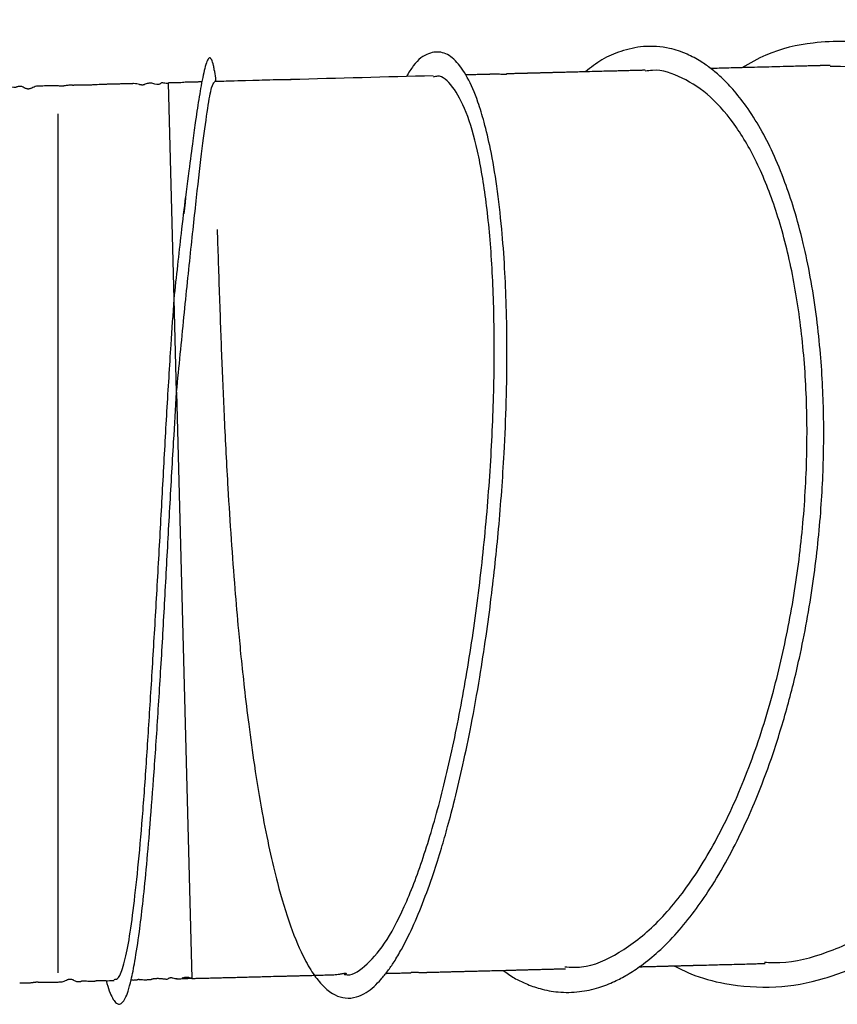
# Model space of a CAD drawing. Header units: inches. Extents: x 0.3 to 33.8, y 0.2 to 21.7.
# Tile 26 of 209: x 11.699 to 12.251, y 4.872 to 5.537. Entities that reach past the tile are written whole.
import ezdxf

# ---------------------------------------------------------------- set-up
doc = ezdxf.new("R2010")
doc.units = ezdxf.units.IN
doc.header["$MEASUREMENT"] = 0
doc.layers.add('BORDERS', color=7, linetype='Continuous')
doc.styles.add('SLDTEXTSTYLE0', font='TXT', dxfattribs={"width": 0.75})
doc.dimstyles.new('SLDDIMSTYLE1', dxfattribs={"dimtxt": 0.137795, "dimasz": 0.14, "dimexe": 0, "dimexo": 0.0625, "dimgap": 0.034449, "dimtad": 1, "dimdec": 3, "dimlfac": 5, "dimrnd": 1e-09, "dimzin": 4, "dimdsep": 46, "dimtxsty": 'SLDTEXTSTYLE0', "dimblk1": 'CLOSED', "dimblk2": 'CLOSED', "dimsah": 1, "dimcen": 0.09, "dimadec": 0, "dimazin": 1, "dimtfac": 1, "dimtdec": 3, "dimtofl": 0, "dimtmove": 0, "dimatfit": 3, "dimldrblk": 'CLOSED', "dimfxl": 0, "dimfrac": 2, "dimtolj": 1, "dimtzin": 12, "dimarcsym": 0})

# ---------------------------------------------------------------- blocks, each defined once
blk = doc.blocks.new('_Closed')
at = {"color": 0, "linetype": 'ByBlock', "lineweight": -2}
for p, q in [((-1, 0.166667), (0, 0)), ((-1, 0.166667), (-1, -0.166667)), ((0, 0), (-1, -0.166667)), ((0, 0), (-1, 0))]:
    blk.add_line(p, q, dxfattribs=at)
blk = doc.blocks.new('_D_10')
at = {"layer": 'BORDERS'}
for p, q in [((12.44166, 7.47626), (12.39967, 7.47626)), ((12.39967, 7.47626), (12.39967, 7.25751)), ((12.7471, 7.47626), (12.78909, 7.47626)), ((12.78909, 7.47626), (12.78909, 7.25751)), ((12.39967, 7.25751), (12.44166, 7.25751)), ((12.78909, 7.25751), (12.7471, 7.25751)), ((11.52459, 6.23065), (11.52459, 7.09071)), ((13.76263, 5.28243), (13.76263, 7.09071)), ((11.52459, 7.05134), (13.76263, 7.05134))]:
    blk.add_line(p, q, dxfattribs=at)
at = {"layer": 'BORDERS', "xscale": 0.14, "yscale": 0.14, "rotation": 180.0000000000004}
blk.add_blockref('_Closed', (11.52459, 7.05134, 0.53271), dxfattribs=at)
at = {"layer": 'BORDERS', "xscale": 0.14, "yscale": 0.14}
blk.add_blockref('_Closed', (13.76263, 7.05134, 0.53271), dxfattribs=at)
at = {"layer": 'BORDERS', "char_height": 0.137795, "attachment_point": 1, "style": 'SLDTEXTSTYLE0'}
for s, insert in [('284', (12.44166, 7.43514)), ('11.190', (12.31439, 7.22897))]:
    blk.add_mtext(s, dxfattribs=dict(at, insert=insert))

msp = doc.modelspace()

# ---------------------------------------------------------------- linework, layer by layer
at = {"color": 7, "linetype": 'Continuous', "lineweight": 25}
for p, q in [((11.80325, 5.34804), (11.79943, 5.49418)), ((11.72459, 5.47329), (11.72459, 4.89329)), ((11.80489, 5.28544), (11.80325, 5.34804)), ((11.80489, 5.28544), (11.81526, 4.88953))]:
    msp.add_line(p, q, dxfattribs=at)
at = {"color": 7, "linetype": 'Continuous', "lineweight": 25, "flags": 128}
msp.add_lwpolyline([(11.8821, 5.49639), (11.88208, 5.49641), (11.88229, 5.49639), (11.8822, 5.49636), (11.8819, 5.49632), (11.88167, 5.4963), (11.88154, 5.4963), (11.88139, 5.49629), (11.88123, 5.49629), (11.88105, 5.49629), (11.88086, 5.49628), (11.88066, 5.49628), (11.88021, 5.49628), (11.87971, 5.49629), (11.87788, 5.49629), (11.87583, 5.49625), (11.87445, 5.49621), (11.87375, 5.49619), (11.87304, 5.49617), (11.87233, 5.49615), (11.87017, 5.4961), (11.86777, 5.49604), (11.86684, 5.49601), (11.86608, 5.49599), (11.86278, 5.49591), (11.86072, 5.49585), (11.85628, 5.49574), (11.85146, 5.49561), (11.84622, 5.49548), (11.84376, 5.49541), (11.84266, 5.49538), (11.84163, 5.49536), (11.84115, 5.49534), (11.84055, 5.49533), (11.83832, 5.49525), (11.83674, 5.49519), (11.83585, 5.49516), (11.8349, 5.49514), (11.83388, 5.49512), (11.83281, 5.49511), (11.8305, 5.49507), (11.8305, 5.49507)], dxfattribs=at)
at = {"color": 7, "linetype": 'Continuous', "lineweight": 25}
msp.add_arc((14.84132, -102.65245), 108.18927, 91.516434, 91.5673462, dxfattribs=at)
for points, knots in [([(12.02526, 4.89497), (12.0278, 4.89318), (12.03284, 4.88961), (12.04124, 4.88561), (12.05112, 4.88207), (12.06325, 4.87987), (12.07654, 4.88007), (12.0893, 4.88282), (12.10006, 4.88699), (12.10966, 4.89204), (12.11953, 4.89854), (12.13081, 4.90778), (12.14279, 4.91994), (12.1544, 4.93419), (12.16585, 4.95067), (12.17674, 4.96902), (12.18716, 4.98955), (12.19712, 5.01215), (12.20731, 5.03917), (12.21718, 5.07092), (12.22698, 5.11029), (12.23506, 5.15483), (12.24034, 5.20295), (12.2424, 5.24848), (12.24169, 5.2852), (12.2396, 5.3149), (12.23695, 5.33888), (12.23316, 5.3629), (12.22814, 5.38675), (12.22237, 5.40807), (12.21549, 5.42851), (12.208, 5.44662), (12.19922, 5.46379), (12.19017, 5.4781), (12.18118, 5.48949), (12.17321, 5.49769), (12.16598, 5.50385), (12.15834, 5.50918), (12.14901, 5.51415), (12.13612, 5.51839), (12.12107, 5.51947), (12.10569, 5.5161), (12.09251, 5.51067), (12.08472, 5.50451), (12.08108, 5.50163)], [0, 0, 0, 0, 0.014707, 0.029285, 0.047165, 0.069414, 0.095329, 0.118578, 0.137652, 0.153007, 0.170342, 0.191352, 0.215257, 0.238039, 0.259127, 0.284624, 0.30725, 0.329565, 0.356673, 0.387888, 0.418435, 0.461538, 0.501498, 0.538692, 0.57559, 0.595434, 0.617191, 0.64086, 0.663551, 0.688393, 0.70864, 0.73341, 0.755915, 0.779998, 0.800984, 0.818627, 0.832924, 0.847486, 0.86642, 0.889728, 0.923935, 0.953472, 0.978229, 1, 1, 1, 1]), ([(12.14083, 4.898), (12.14458, 4.89613), (12.15573, 4.89057), (12.17865, 4.88465), (12.20897, 4.88236), (12.24196, 4.88823), (12.27285, 4.90084), (12.29843, 4.9173), (12.31986, 4.93548), (12.33838, 4.95469), (12.35691, 4.97818), (12.37385, 5.00449), (12.38785, 5.03102), (12.39909, 5.05641), (12.40875, 5.08238), (12.41744, 5.11108), (12.42607, 5.14821), (12.4326, 5.19326), (12.43445, 5.23887), (12.4326, 5.27813), (12.42871, 5.31048), (12.42283, 5.34031), (12.41556, 5.36679), (12.40689, 5.39135), (12.39702, 5.41361), (12.38542, 5.43482), (12.37308, 5.45329), (12.36032, 5.4689), (12.34875, 5.48068), (12.33832, 5.48975), (12.32772, 5.49769), (12.3154, 5.5054), (12.29893, 5.51343), (12.27902, 5.51971), (12.25672, 5.52265), (12.23135, 5.5213), (12.20769, 5.51623), (12.19214, 5.50743), (12.18677, 5.50439)], [0, 0, 0, 0, 0.01512, 0.045092, 0.08858, 0.130086, 0.16932, 0.207084, 0.231967, 0.258941, 0.288561, 0.319365, 0.346493, 0.369576, 0.39246, 0.418029, 0.445736, 0.48809, 0.531081, 0.559625, 0.587969, 0.615481, 0.640441, 0.663155, 0.689048, 0.711675, 0.7367, 0.759392, 0.778253, 0.793287, 0.808175, 0.826121, 0.847125, 0.877727, 0.907334, 0.935827, 0.977829, 1, 1, 1, 1]), ([(11.83155, 5.49509), (11.83146, 5.49581), (11.8311, 5.4989), (11.83044, 5.50272), (11.82958, 5.50691), (11.82882, 5.50932), (11.82812, 5.5105), (11.82769, 5.51093), (11.82691, 5.51118), (11.82572, 5.50979), (11.82427, 5.50552), (11.82286, 5.4996), (11.82153, 5.49283), (11.82022, 5.48524), (11.81896, 5.47722), (11.81753, 5.46756), (11.81565, 5.45392), (11.81301, 5.43361), (11.81086, 5.41567), (11.80967, 5.40572)], [0, 0, 0, 0, 0.012115, 0.051758, 0.079122, 0.136304, 0.158884, 0.178252, 0.205872, 0.281512, 0.358524, 0.435159, 0.508708, 0.572897, 0.627722, 0.682167, 0.76235, 0.868302, 1, 1, 1, 1]), ([(11.83227, 5.39508), (11.83249, 5.38854), (11.83292, 5.3757), (11.83368, 5.35279), (11.83446, 5.33032), (11.83551, 5.30255), (11.83704, 5.26646), (11.83919, 5.2249), (11.84164, 5.18629), (11.84403, 5.15412), (11.84631, 5.12768), (11.84846, 5.1055), (11.85073, 5.08424), (11.85368, 5.05962), (11.85763, 5.03099), (11.86234, 5.00244), (11.86757, 4.97616), (11.87382, 4.94984), (11.88162, 4.92417), (11.89015, 4.90409), (11.89788, 4.89123), (11.90473, 4.88312), (11.91167, 4.87804), (11.91895, 4.87581), (11.92597, 4.87647), (11.93249, 4.87949), (11.93807, 4.88374), (11.94295, 4.8887), (11.94746, 4.8943), (11.95205, 4.90099), (11.9573, 4.90982), (11.96375, 4.92254), (11.97098, 4.93949), (11.97782, 4.95839), (11.98344, 4.97609), (11.98828, 4.99294), (11.99315, 5.01153), (11.99848, 5.03422), (12.00418, 5.06165), (12.00941, 5.09078), (12.0139, 5.11982), (12.01836, 5.15316), (12.02281, 5.19464), (12.02605, 5.23916), (12.02771, 5.27941), (12.02816, 5.31268), (12.02772, 5.34268), (12.02654, 5.3701), (12.0245, 5.39749), (12.02136, 5.42466), (12.01729, 5.44853), (12.01292, 5.46713), (12.00773, 5.48402), (12.0013, 5.49887), (11.99326, 5.51006), (11.98449, 5.51568), (11.97482, 5.51463), (11.96655, 5.50919), (11.96167, 5.50099), (11.96016, 5.49846)], [0, 0, 0, 0, 0.016531, 0.032448, 0.047125, 0.059901, 0.083981, 0.11018, 0.129228, 0.147636, 0.163261, 0.173393, 0.185316, 0.199978, 0.217035, 0.23815, 0.256219, 0.273655, 0.300555, 0.326862, 0.343801, 0.360154, 0.377642, 0.3934, 0.410359, 0.424915, 0.436812, 0.44737, 0.457282, 0.466572, 0.477649, 0.492138, 0.510031, 0.527339, 0.540569, 0.551099, 0.56374, 0.578901, 0.59547, 0.614743, 0.630501, 0.645276, 0.670793, 0.699007, 0.718776, 0.738706, 0.756886, 0.773222, 0.791015, 0.812359, 0.833204, 0.850495, 0.865383, 0.888556, 0.912056, 0.935712, 0.960504, 0.987813, 1, 1, 1, 1]), ([(12.24637, 5.50595), (12.24637, 5.50595), (12.24638, 5.50595), (12.24612, 5.50594), (12.24569, 5.50593), (12.24514, 5.50592), (12.24414, 5.5059), (12.24266, 5.50586), (12.24125, 5.50582), (12.24031, 5.50579), (12.23982, 5.50578), (12.2392, 5.50576), (12.23926, 5.50577), (12.23842, 5.50575), (12.2366, 5.5057), (12.23426, 5.50563), (12.23358, 5.50562), (12.23145, 5.50557), (12.22894, 5.50549), (12.22593, 5.50543), (12.22023, 5.50526), (12.21294, 5.50509), (12.20503, 5.50487), (12.19721, 5.50466), (12.18767, 5.50441), (12.181, 5.50424), (12.17254, 5.50402), (12.16869, 5.50393), (12.16642, 5.50386), (12.16573, 5.50385)], [0, 0, 0, 0, 0.0125393, 0.0223754, 0.0303885, 0.0373835, 0.043925, 0.0620314, 0.0782069, 0.0838397, 0.0888882, 0.0939507, 0.1126721, 0.1246733, 0.1522302, 0.17143, 0.199346, 0.2175605, 0.238999, 0.2752947, 0.3348974, 0.4468682, 0.5358044, 0.6253677, 0.7123632, 0.8642925, 0.9242595, 0.9769337, 1, 1, 1, 1]), ([(12.20204, 4.90045), (12.20544, 4.90028), (12.21955, 4.8996), (12.24455, 4.90644), (12.27607, 4.92085), (12.30611, 4.94319), (12.33392, 4.97208), (12.3588, 5.00704), (12.38015, 5.04705), (12.3974, 5.09113), (12.41016, 5.13809), (12.41805, 5.18674), (12.42094, 5.23581), (12.41869, 5.28401), (12.41143, 5.33011), (12.3993, 5.37289), (12.38268, 5.41128), (12.36198, 5.4442), (12.33682, 5.47206), (12.30737, 5.4927), (12.27641, 5.50493), (12.25564, 5.50511), (12.24633, 5.50519)], [0, 0, 0, 0, 0.016281, 0.067515, 0.118776, 0.170066, 0.221382, 0.272724, 0.324089, 0.375472, 0.426869, 0.478274, 0.529682, 0.581087, 0.632482, 0.683863, 0.735224, 0.786563, 0.837876, 0.895553, 0.953196, 1, 1, 1, 1]), ([(11.91823, 4.89229), (11.91834, 4.89225), (11.92274, 4.89074), (11.9319, 4.89696), (11.94538, 4.91154), (11.95876, 4.93667), (11.97159, 4.96996), (11.98355, 5.01076), (11.99426, 5.05761), (12.00343, 5.10899), (12.01076, 5.16322), (12.01603, 5.21851), (12.01906, 5.27304), (12.01978, 5.32503), (12.01818, 5.37276), (12.01434, 5.41468), (12.00842, 5.44935), (12.0007, 5.47588), (11.99146, 5.49244), (11.98377, 5.49975), (11.97919, 5.49827), (11.97823, 5.49796)], [0, 0, 0, 0, 0.001558, 0.059274, 0.117024, 0.17481, 0.232629, 0.290481, 0.348358, 0.406257, 0.464169, 0.522087, 0.580002, 0.637904, 0.695788, 0.753645, 0.811473, 0.869266, 0.927025, 0.984748, 1, 1, 1, 1]), ([(12.12144, 5.50269), (12.12131, 5.50268), (12.12107, 5.50268), (12.1204, 5.50265), (12.1196, 5.50263), (12.11763, 5.50257), (12.11415, 5.50251), (12.11073, 5.50239), (12.10807, 5.50234), (12.10656, 5.5023), (12.10593, 5.50228), (12.10521, 5.50226), (12.10384, 5.50222), (12.10269, 5.50219), (12.10165, 5.50215), (12.10111, 5.50214), (12.1006, 5.50212), (12.09992, 5.50211), (12.09911, 5.50209), (12.09786, 5.50207), (12.09703, 5.50204), (12.0938, 5.50196), (12.08985, 5.50185), (12.08439, 5.50172), (12.07904, 5.50158), (12.07329, 5.50142), (12.06883, 5.5013), (12.06538, 5.50121), (12.06373, 5.50118), (12.06282, 5.50115), (12.06224, 5.50113), (12.06181, 5.50112), (12.06158, 5.50111), (12.06111, 5.5011), (12.06056, 5.50109), (12.05958, 5.50106), (12.05833, 5.50102), (12.05697, 5.50098), (12.05575, 5.50095), (12.05503, 5.50093), (12.0545, 5.50091), (12.05402, 5.5009), (12.05288, 5.50088), (12.05144, 5.50085), (12.05075, 5.50083), (12.04996, 5.5008), (12.04942, 5.50077), (12.0487, 5.50075), (12.04834, 5.50073), (12.04794, 5.50073), (12.04732, 5.50071), (12.04648, 5.5007), (12.04495, 5.50068), (12.04397, 5.50065), (12.04261, 5.50061), (12.04202, 5.5006), (12.04145, 5.50058), (12.04072, 5.50057), (12.03996, 5.50055), (12.03891, 5.50052), (12.03924, 5.50053), (12.03902, 5.50051), (12.03872, 5.50049), (12.03853, 5.50049), (12.03837, 5.50048), (12.0382, 5.50048), (12.03792, 5.50047), (12.03753, 5.50047), (12.03701, 5.50046), (12.03546, 5.50044), (12.03398, 5.5004), (12.03209, 5.50033), (12.03094, 5.50027), (12.03011, 5.50024), (12.02967, 5.50022), (12.02937, 5.50021), (12.02909, 5.50021), (12.02877, 5.5002), (12.02849, 5.5002), (12.02816, 5.50021), (12.02768, 5.50026), (12.02782, 5.50021), (12.0277, 5.49998), (12.0274, 5.49989), (12.02694, 5.49984), (12.02667, 5.49982), (12.02645, 5.49981), (12.02621, 5.49981), (12.02596, 5.49981), (12.02569, 5.49981), (12.02522, 5.49983), (12.02456, 5.49985), (12.02352, 5.49991), (12.02214, 5.49997), (12.02057, 5.5), (12.01915, 5.49999), (12.01839, 5.49998), (12.01785, 5.49997), (12.01756, 5.49996), (12.01736, 5.49996), (12.01722, 5.49995), (12.0171, 5.49995), (12.01685, 5.49994), (12.01669, 5.49993), (12.01615, 5.49992), (12.01538, 5.49989), (12.01395, 5.49986), (12.01227, 5.49982), (12.01037, 5.49977), (12.0081, 5.49971), (12.00521, 5.49964), (12.00274, 5.49956), (12.00081, 5.49949), (12.0002, 5.49948), (12.00006, 5.49947)], [0, 0, 0, 0, 0.009486, 0.016966, 0.023176, 0.028708, 0.054536, 0.07978, 0.097076, 0.101929, 0.104651, 0.109555, 0.114732, 0.127101, 0.130306, 0.133241, 0.136072, 0.138964, 0.145436, 0.153369, 0.173832, 0.185391, 0.218485, 0.242232, 0.287871, 0.31525, 0.348776, 0.368814, 0.380194, 0.387243, 0.392352, 0.393693, 0.394914, 0.396151, 0.401911, 0.406558, 0.414823, 0.425681, 0.430659, 0.435397, 0.437728, 0.440008, 0.44473, 0.468747, 0.485396, 0.496403, 0.50751, 0.509756, 0.51186, 0.514018, 0.516409, 0.522334, 0.530192, 0.550576, 0.554354, 0.557494, 0.560494, 0.563818, 0.571697, 0.579424, 0.597778, 0.604542, 0.606971, 0.608027, 0.609032, 0.610039, 0.611103, 0.613586, 0.616771, 0.620811, 0.646167, 0.658232, 0.666904, 0.670132, 0.672843, 0.674115, 0.675398, 0.678198, 0.681606, 0.685835, 0.697088, 0.770647, 0.790174, 0.802814, 0.806818, 0.808366, 0.809717, 0.811001, 0.812367, 0.813942, 0.815808, 0.82204, 0.830756, 0.847887, 0.872443, 0.882308, 0.889292, 0.891775, 0.893679, 0.894469, 0.895196, 0.895908, 0.896655, 0.900521, 0.904858, 0.909749, 0.915528, 0.930171, 0.938734, 0.947778, 0.968148, 0.989631, 0.997574, 1, 1, 1, 1]), ([(12.06712, 4.8973), (12.07088, 4.89709), (12.08308, 4.89643), (12.104, 4.90591), (12.12895, 4.92505), (12.15258, 4.95378), (12.17417, 4.99041), (12.19304, 5.03397), (12.20805, 5.08112), (12.21917, 5.12981), (12.2266, 5.17836), (12.23058, 5.22746), (12.23104, 5.27583), (12.22793, 5.32221), (12.22141, 5.36541), (12.21159, 5.40427), (12.19882, 5.43785), (12.18341, 5.46515), (12.16586, 5.48577), (12.14661, 5.49825), (12.13156, 5.5036), (12.12306, 5.50224), (12.12147, 5.50199)], [0, 0, 0, 0, 0.025681, 0.083313, 0.140981, 0.198682, 0.256417, 0.314182, 0.371972, 0.42337, 0.474778, 0.526189, 0.577596, 0.628995, 0.680379, 0.731745, 0.783087, 0.834405, 0.885695, 0.936957, 0.988192, 1, 1, 1, 1]), ([(11.71091, 5.49194), (11.71042, 5.49187), (11.70955, 5.49175), (11.70809, 5.49108), (11.7069, 5.49051), (11.70593, 5.49019), (11.70544, 5.49008), (11.70515, 5.49003), (11.70491, 5.49001), (11.70474, 5.49), (11.70458, 5.49), (11.70434, 5.49001), (11.70407, 5.49004), (11.70337, 5.49017), (11.70267, 5.4905), (11.70163, 5.49108), (11.70103, 5.49151), (11.70005, 5.49164), (11.69952, 5.49164), (11.699, 5.49163), (11.69888, 5.49162), (11.6988, 5.49162), (11.69874, 5.49162), (11.6987, 5.49162), (11.69865, 5.49162), (11.69861, 5.49161), (11.69857, 5.49161), (11.69851, 5.49161), (11.69839, 5.49161), (11.69826, 5.49161), (11.69803, 5.4916), (11.69762, 5.49159), (11.69728, 5.49152), (11.6969, 5.49136), (11.69651, 5.4912), (11.696, 5.49112), (11.69586, 5.49111), (11.69577, 5.4911), (11.69568, 5.49109), (11.69561, 5.49109), (11.69554, 5.49109), (11.69545, 5.49109), (11.69529, 5.49109), (11.69511, 5.4911), (11.69374, 5.49121), (11.69294, 5.49141), (11.69188, 5.49145), (11.6907, 5.49141), (11.69032, 5.49139), (11.69011, 5.49139), (11.68993, 5.49138), (11.68981, 5.49138), (11.68969, 5.49138), (11.68953, 5.49137), (11.68934, 5.49137), (11.68903, 5.49136), (11.68869, 5.49136), (11.68816, 5.49134), (11.68768, 5.49129), (11.68742, 5.49118), (11.68689, 5.49106), (11.68652, 5.491), (11.68615, 5.49096), (11.68591, 5.49095), (11.68571, 5.49094), (11.68556, 5.49094), (11.68541, 5.49093), (11.6852, 5.49093), (11.68484, 5.49093), (11.68439, 5.49094), (11.68262, 5.49101), (11.6809, 5.4911), (11.67876, 5.49109), (11.67691, 5.49105), (11.67575, 5.49102), (11.67517, 5.491), (11.67489, 5.49099)], [0, 0, 0, 0, 0.09622, 0.167451, 0.213512, 0.227233, 0.231882, 0.235209, 0.236487, 0.23762, 0.238737, 0.239976, 0.243175, 0.247659, 0.273427, 0.316332, 0.403916, 0.449796, 0.474654, 0.477764, 0.478892, 0.479766, 0.480125, 0.480444, 0.480741, 0.481035, 0.481347, 0.481693, 0.482532, 0.484965, 0.48853, 0.499201, 0.53494, 0.576976, 0.600433, 0.603451, 0.604582, 0.605498, 0.606257, 0.606608, 0.60696, 0.607717, 0.608626, 0.611074, 0.614475, 0.674452, 0.728846, 0.737796, 0.740876, 0.743166, 0.744086, 0.744915, 0.745717, 0.74656, 0.748568, 0.751224, 0.758818, 0.769624, 0.800885, 0.838521, 0.851512, 0.860285, 0.863305, 0.865647, 0.866674, 0.867678, 0.868717, 0.869841, 0.872471, 0.877607, 0.884254, 0.939824, 0.974195, 0.988035, 0.994065, 1, 1, 1, 1]), ([(11.79943, 5.49364), (11.79912, 5.49366), (11.79841, 5.49372), (11.79726, 5.49388), (11.79605, 5.49409), (11.79501, 5.4942), (11.79447, 5.49398), (11.79394, 5.49354), (11.7932, 5.49322), (11.79277, 5.49314), (11.79263, 5.49312), (11.79251, 5.49311), (11.79242, 5.49311), (11.79233, 5.4931), (11.79224, 5.4931), (11.79214, 5.4931), (11.79201, 5.4931), (11.79175, 5.49312), (11.79041, 5.49329), (11.78961, 5.49364), (11.78762, 5.49397), (11.78594, 5.49394), (11.78421, 5.49349), (11.7836, 5.49307), (11.78261, 5.49279), (11.7823, 5.49273), (11.78204, 5.4927), (11.7819, 5.49269), (11.7818, 5.49269), (11.78171, 5.49269), (11.78157, 5.49269), (11.7814, 5.49269), (11.7812, 5.49271), (11.78081, 5.49276), (11.78031, 5.49286), (11.77913, 5.49318), (11.77826, 5.49354), (11.77694, 5.49364), (11.77509, 5.49362), (11.77435, 5.4936), (11.77354, 5.49358), (11.77232, 5.49355), (11.77067, 5.4935), (11.76863, 5.49345), (11.76675, 5.49339), (11.76511, 5.49334), (11.76312, 5.49329), (11.76095, 5.49324), (11.75895, 5.4932), (11.75761, 5.49316), (11.75679, 5.49314), (11.75512, 5.49309), (11.75389, 5.49304), (11.75114, 5.49291), (11.74864, 5.49279), (11.74689, 5.49268), (11.74587, 5.49263), (11.74526, 5.49261), (11.7448, 5.4926), (11.74434, 5.49259), (11.74345, 5.4926), (11.74197, 5.49267), (11.74039, 5.49272), (11.73931, 5.49268), (11.73827, 5.49259), (11.73737, 5.49254), (11.737, 5.49253), (11.7367, 5.49251), (11.73648, 5.49251), (11.73626, 5.4925), (11.73594, 5.4925), (11.73541, 5.49249), (11.73478, 5.49249), (11.73263, 5.49251), (11.73101, 5.49249), (11.7299, 5.4923), (11.72922, 5.49214), (11.72867, 5.49206), (11.72832, 5.49203), (11.72802, 5.492), (11.72779, 5.49199), (11.72755, 5.49198), (11.72731, 5.49198), (11.72707, 5.49198), (11.72671, 5.49198), (11.72597, 5.49201), (11.725, 5.49207), (11.72385, 5.49216), (11.72255, 5.49222), (11.72017, 5.49218), (11.71775, 5.49212), (11.71565, 5.49206), (11.71328, 5.492), (11.71173, 5.49196), (11.71091, 5.49194)], [0, 0, 0, 0, 0.007744, 0.018251, 0.04722, 0.087517, 0.139169, 0.178803, 0.188846, 0.190383, 0.191568, 0.192049, 0.192474, 0.192864, 0.193248, 0.193656, 0.194114, 0.195242, 0.198596, 0.232716, 0.268231, 0.331786, 0.372605, 0.406706, 0.411378, 0.414494, 0.41556, 0.416009, 0.416426, 0.416838, 0.417273, 0.418292, 0.419608, 0.421276, 0.42859, 0.439529, 0.485338, 0.521533, 0.527116, 0.531622, 0.535388, 0.538927, 0.54715, 0.557464, 0.56892, 0.574081, 0.578798, 0.594621, 0.604823, 0.608639, 0.612012, 0.615335, 0.632884, 0.648168, 0.667851, 0.676534, 0.680034, 0.683039, 0.684476, 0.685963, 0.689423, 0.699667, 0.732166, 0.757563, 0.771803, 0.774535, 0.776776, 0.777768, 0.77872, 0.779673, 0.780677, 0.782998, 0.787722, 0.793672, 0.837957, 0.866942, 0.87895, 0.883145, 0.886253, 0.887472, 0.888535, 0.889524, 0.890537, 0.891664, 0.892972, 0.896279, 0.906584, 0.922385, 0.941822, 0.960478, 0.969703, 0.979082, 0.988995, 1, 1, 1, 1]), ([(11.82196, 5.49482), (11.82194, 5.49482), (11.82167, 5.49481), (11.82106, 5.49478), (11.82017, 5.49476), (11.81906, 5.49473), (11.81733, 5.49469), (11.81591, 5.49468), (11.81481, 5.49465), (11.81431, 5.49464), (11.81377, 5.49463), (11.81284, 5.4946), (11.81123, 5.49456), (11.80941, 5.49449), (11.8083, 5.49435), (11.80689, 5.49418), (11.80599, 5.49411), (11.80553, 5.49409), (11.80519, 5.49408), (11.80485, 5.49408), (11.80437, 5.49408), (11.8034, 5.4941), (11.80132, 5.49423), (11.80024, 5.49424), (11.79938, 5.49426)], [0, 0, 0, 0, 0.001668, 0.026619, 0.047786, 0.066869, 0.103048, 0.171522, 0.197616, 0.207129, 0.214168, 0.23766, 0.26958, 0.376818, 0.544881, 0.603881, 0.622983, 0.630839, 0.638279, 0.646024, 0.654743, 0.676841, 0.745837, 1, 1, 1, 1]), ([(11.80485, 5.28545), (11.80654, 5.30261), (11.80992, 5.33692), (11.81466, 5.38281), (11.81897, 5.42261), (11.82278, 5.45483), (11.826, 5.4782), (11.82861, 5.4926), (11.82987, 5.49402), (11.83048, 5.4947)], [0, 0, 0, 0, 0.144754, 0.289454, 0.434084, 0.578632, 0.723098, 0.867472, 1, 1, 1, 1]), ([(11.80321, 5.34805), (11.80489, 5.36349), (11.80767, 5.38921), (11.81015, 5.40944), (11.81113, 5.41753)], [0, 0, 0, 0, 0.600379, 1, 1, 1, 1]), ([(11.76276, 4.88883), (11.76372, 4.88894), (11.766, 4.88918), (11.76939, 4.8983), (11.77277, 4.91451), (11.77598, 4.93772), (11.77919, 4.96721), (11.78224, 5.00227), (11.78502, 5.04182), (11.7877, 5.08502), (11.79048, 5.13102), (11.79321, 5.17851), (11.79578, 5.22615), (11.79836, 5.27287), (11.80091, 5.31387), (11.80256, 5.33793), (11.80325, 5.34804)], [0, 0, 0, 0, 0.054535, 0.129274, 0.203081, 0.276888, 0.351628, 0.426367, 0.500174, 0.573981, 0.64872, 0.72346, 0.797267, 0.871074, 0.945813, 1, 1, 1, 1]), ([(11.78666, 4.9893), (11.78754, 5.00058), (11.78939, 5.02414), (11.7922, 5.06536), (11.795, 5.11023), (11.79759, 5.15704), (11.80015, 5.20462), (11.80264, 5.24786), (11.80423, 5.27432), (11.80489, 5.28544)], [0, 0, 0, 0, 0.1389444, 0.2900053, 0.4410662, 0.5902423, 0.7394184, 0.8904793, 1, 1, 1, 1]), ([(11.75726, 4.888), (11.75799, 4.88553), (11.75945, 4.88063), (11.76158, 4.87602), (11.76365, 4.87305), (11.76588, 4.87177), (11.76807, 4.87267), (11.77018, 4.87575), (11.77223, 4.88087), (11.77438, 4.88898), (11.77689, 4.9016), (11.77947, 4.91853), (11.78207, 4.93979), (11.7845, 4.96311), (11.78605, 4.98185), (11.78685, 4.99158)], [0, 0, 0, 0, 0.0634717, 0.1261504, 0.1895522, 0.2476298, 0.3227765, 0.3869564, 0.450043, 0.5215, 0.6133825, 0.7252875, 0.8094349, 0.9010572, 1, 1, 1, 1]), ([(12.11743, 4.89738), (12.11827, 4.89741), (12.12008, 4.89745), (12.12332, 4.89753), (12.12547, 4.8976), (12.12784, 4.89765), (12.13076, 4.89773), (12.13313, 4.8978), (12.13522, 4.89784), (12.13591, 4.89786), (12.13688, 4.89789), (12.13884, 4.89795), (12.14101, 4.898), (12.14317, 4.89805), (12.14428, 4.89808), (12.14478, 4.8981), (12.14581, 4.89813), (12.14806, 4.89819), (12.14969, 4.89822), (12.15119, 4.89826), (12.15247, 4.8983), (12.1528, 4.89831), (12.1537, 4.89834), (12.15452, 4.89836), (12.15699, 4.89841), (12.16182, 4.89855), (12.16721, 4.89869), (12.17299, 4.89884), (12.17876, 4.89898), (12.18435, 4.89913), (12.18965, 4.89926), (12.19292, 4.89937), (12.19481, 4.89941), (12.19572, 4.89943), (12.19675, 4.89947), (12.19811, 4.89951), (12.19926, 4.89954), (12.20079, 4.89957), (12.20189, 4.89959), (12.20252, 4.89961)], [0, 0, 0, 0, 0.029511, 0.063508, 0.086635, 0.113635, 0.148895, 0.185246, 0.197163, 0.207799, 0.217209, 0.229365, 0.265654, 0.279149, 0.294224, 0.303129, 0.307818, 0.335089, 0.363791, 0.373706, 0.383486, 0.416212, 0.424507, 0.433246, 0.443439, 0.499311, 0.570584, 0.639453, 0.702215, 0.775371, 0.840814, 0.885425, 0.900562, 0.920221, 0.947026, 0.956107, 0.966971, 0.981033, 1, 1, 1, 1]), ([(11.81522, 4.88946), (11.81613, 4.88949), (11.81735, 4.88954), (11.81933, 4.88964), (11.82043, 4.88969), (11.82126, 4.88972), (11.82183, 4.88974), (11.82237, 4.88975), (11.82287, 4.88976), (11.82378, 4.88976), (11.82499, 4.88973), (11.82639, 4.88976), (11.82851, 4.88982), (11.82945, 4.88985), (11.83046, 4.88987), (11.83179, 4.88991), (11.83339, 4.88995), (11.83526, 4.89001), (11.83663, 4.89005), (11.83764, 4.89008), (11.83848, 4.8901), (11.83933, 4.89013), (11.84055, 4.89016), (11.84297, 4.8902), (11.84444, 4.89023), (11.84683, 4.8903), (11.84844, 4.89034), (11.84993, 4.89038), (11.85145, 4.89043), (11.853, 4.89047), (11.85419, 4.8905), (11.85552, 4.89054), (11.85642, 4.89057), (11.85724, 4.89059), (11.85865, 4.89063), (11.86142, 4.89068), (11.86334, 4.89072), (11.86579, 4.8908), (11.86883, 4.89089), (11.87288, 4.89098), (11.87733, 4.89109), (11.87987, 4.89115), (11.88123, 4.8912), (11.88231, 4.89123), (11.88324, 4.89126), (11.88413, 4.89128), (11.88528, 4.89131), (11.88709, 4.89134), (11.88838, 4.89138), (11.8905, 4.89145), (11.89232, 4.8915), (11.89431, 4.89153), (11.89606, 4.89158), (11.89799, 4.89164), (11.89957, 4.89168), (11.90204, 4.89174), (11.9037, 4.89178), (11.90594, 4.89185), (11.90653, 4.89187), (11.90686, 4.89187), (11.90713, 4.89188), (11.90769, 4.89189), (11.9087, 4.89191), (11.91107, 4.89199), (11.91357, 4.89221), (11.91568, 4.8926), (11.91715, 4.89285), (11.91783, 4.89294), (11.91829, 4.89298), (11.91845, 4.89299), (11.91861, 4.893), (11.91876, 4.893), (11.91888, 4.89299), (11.91905, 4.89298), (11.91957, 4.89289), (11.9195, 4.89239), (11.91873, 4.89226), (11.9181, 4.89216)], [0, 0, 0, 0, 0.036978, 0.050015, 0.059768, 0.063649, 0.06709, 0.070367, 0.073805, 0.077696, 0.093727, 0.13586, 0.143707, 0.150617, 0.156946, 0.163269, 0.17551, 0.187214, 0.19905, 0.204914, 0.210271, 0.21545, 0.220841, 0.233602, 0.269096, 0.276943, 0.284277, 0.299063, 0.30605, 0.312963, 0.327979, 0.334373, 0.339921, 0.344943, 0.349666, 0.367378, 0.409327, 0.414757, 0.420384, 0.467179, 0.493817, 0.504299, 0.514346, 0.523519, 0.527677, 0.531764, 0.54036, 0.550371, 0.574482, 0.585413, 0.596132, 0.608343, 0.623159, 0.636057, 0.646885, 0.652061, 0.685001, 0.691885, 0.695017, 0.696515, 0.698109, 0.699995, 0.708293, 0.726843, 0.791556, 0.832648, 0.845938, 0.85378, 0.855024, 0.856065, 0.856998, 0.85795, 0.859039, 0.860343, 0.863754, 0.889631, 1, 1, 1, 1]), ([(11.94622, 4.89293), (11.94657, 4.89294), (11.94738, 4.89296), (11.94937, 4.893), (11.95097, 4.89302), (11.95306, 4.89308), (11.95558, 4.89315), (11.9578, 4.8932), (11.95967, 4.89325), (11.96048, 4.89328), (11.96116, 4.8933), (11.96193, 4.89331), (11.96273, 4.89333), (11.96325, 4.89337), (11.96311, 4.89347), (11.96336, 4.89359), (11.96362, 4.89364), (11.96395, 4.89368), (11.96419, 4.89369), (11.96439, 4.8937), (11.96461, 4.8937), (11.96493, 4.89371), (11.96541, 4.89371), (11.96602, 4.89369), (11.96742, 4.89365), (11.96923, 4.89359), (11.97101, 4.89357), (11.97258, 4.89359), (11.97335, 4.8936), (11.97385, 4.89362), (11.97408, 4.89362), (11.97452, 4.89364), (11.97516, 4.89365), (11.97662, 4.8937), (11.97817, 4.89374), (11.9802, 4.89379), (11.98198, 4.89383), (11.98389, 4.89389), (11.98595, 4.89395), (11.98852, 4.894), (11.98938, 4.89405), (11.99154, 4.89412), (11.99324, 4.89415), (11.99559, 4.89419), (11.99748, 4.89424), (12.00166, 4.89437), (12.00346, 4.89439), (12.007, 4.89449), (12.0127, 4.89464), (12.02017, 4.89483), (12.02802, 4.89505), (12.03303, 4.89517), (12.03522, 4.89522), (12.03603, 4.89525), (12.0368, 4.89527), (12.03731, 4.89529), (12.03776, 4.89531), (12.03827, 4.89533), (12.0388, 4.89535), (12.03926, 4.89536), (12.03976, 4.89537), (12.04045, 4.89538), (12.04147, 4.89539), (12.04274, 4.89542), (12.04435, 4.89547), (12.04711, 4.89555), (12.05026, 4.89561), (12.05361, 4.89572), (12.0564, 4.89578), (12.05872, 4.89585), (12.06095, 4.89591), (12.06229, 4.89594), (12.06329, 4.89597), (12.06429, 4.89599), (12.06568, 4.89603), (12.06672, 4.89606), (12.06748, 4.89608)], [0, 0, 0, 0, 0.006676, 0.015434, 0.041619, 0.055837, 0.067192, 0.091973, 0.097981, 0.10315, 0.107834, 0.112533, 0.125116, 0.154535, 0.195866, 0.206991, 0.214783, 0.217591, 0.219868, 0.220905, 0.221936, 0.224168, 0.226901, 0.232309, 0.23953, 0.268309, 0.300205, 0.310782, 0.317934, 0.32041, 0.321447, 0.322401, 0.328917, 0.334546, 0.354086, 0.364949, 0.376724, 0.388102, 0.403144, 0.41802, 0.438763, 0.449192, 0.459575, 0.471215, 0.500379, 0.518403, 0.540857, 0.564503, 0.58428, 0.652105, 0.718633, 0.748719, 0.757489, 0.762227, 0.767598, 0.780994, 0.788126, 0.793807, 0.798485, 0.800689, 0.80294, 0.807948, 0.814096, 0.825967, 0.835714, 0.844601, 0.880341, 0.90407, 0.919737, 0.937722, 0.957321, 0.964723, 0.973365, 0.978376, 0.984205, 1, 1, 1, 1]), ([(11.69897, 4.88646), (11.69923, 4.88647), (11.69954, 4.8865), (11.7003, 4.88654), (11.70066, 4.88656), (11.70096, 4.88657), (11.70118, 4.88658), (11.70141, 4.88658), (11.70173, 4.88659), (11.70226, 4.88659), (11.70288, 4.88659), (11.70503, 4.88657), (11.70665, 4.8866), (11.70776, 4.88679), (11.70845, 4.88694), (11.70899, 4.88702), (11.70934, 4.88706), (11.70965, 4.88708), (11.70987, 4.88709), (11.71011, 4.8871), (11.71035, 4.8871), (11.71059, 4.8871), (11.71095, 4.8871), (11.71169, 4.88708), (11.71266, 4.88701), (11.71381, 4.88692), (11.71511, 4.88687), (11.71749, 4.88691), (11.71991, 4.88697), (11.72201, 4.88702), (11.72438, 4.88708), (11.72594, 4.88712), (11.72675, 4.88715)], [0, 0, 0, 0, 0.045555, 0.05698, 0.066353, 0.070505, 0.074483, 0.078473, 0.082672, 0.092377, 0.112136, 0.137022, 0.322248, 0.443477, 0.493704, 0.511247, 0.524247, 0.529348, 0.533793, 0.537928, 0.542163, 0.54688, 0.55235, 0.566181, 0.609281, 0.675372, 0.756667, 0.834699, 0.873283, 0.912509, 0.953972, 1, 1, 1, 1]), ([(11.72675, 4.88715), (11.72725, 4.88721), (11.72811, 4.88733), (11.72957, 4.888), (11.73076, 4.88857), (11.73173, 4.8889), (11.73222, 4.88901), (11.73251, 4.88905), (11.73275, 4.88907), (11.73292, 4.88908), (11.73309, 4.88908), (11.73332, 4.88907), (11.73359, 4.88904), (11.7343, 4.88891), (11.735, 4.88859), (11.73604, 4.888), (11.73663, 4.88758), (11.73761, 4.88744), (11.73815, 4.88744), (11.73866, 4.88746), (11.73879, 4.88746), (11.73886, 4.88746), (11.73893, 4.88747), (11.73897, 4.88747), (11.73901, 4.88747), (11.73906, 4.88747), (11.7391, 4.88747), (11.73916, 4.88747), (11.73927, 4.88747), (11.73941, 4.88748), (11.73963, 4.88748), (11.74004, 4.8875), (11.74039, 4.88756), (11.74076, 4.88772), (11.74115, 4.88789), (11.74166, 4.88796), (11.7418, 4.88798), (11.7419, 4.88799), (11.74199, 4.88799), (11.74206, 4.88799), (11.74213, 4.88799), (11.74222, 4.88799), (11.74237, 4.88799), (11.74256, 4.88798), (11.74392, 4.88787), (11.74472, 4.88767), (11.74579, 4.88764), (11.74697, 4.88768), (11.74734, 4.88769), (11.74756, 4.8877), (11.74773, 4.8877), (11.74785, 4.88771), (11.74797, 4.88771), (11.74813, 4.88771), (11.74833, 4.88772), (11.74864, 4.88772), (11.74897, 4.88773), (11.7495, 4.88774), (11.74998, 4.88779), (11.75024, 4.8879), (11.75078, 4.88803), (11.75115, 4.88808), (11.75152, 4.88812), (11.75176, 4.88814), (11.75196, 4.88814), (11.7521, 4.88815), (11.75225, 4.88815), (11.75247, 4.88815), (11.75282, 4.88815), (11.75328, 4.88814), (11.75504, 4.88807), (11.75677, 4.88798), (11.7589, 4.88799), (11.76076, 4.88804), (11.76192, 4.88807), (11.76249, 4.88808), (11.76278, 4.88809)], [0, 0, 0, 0, 0.09622, 0.167451, 0.213512, 0.227233, 0.231882, 0.235209, 0.236487, 0.23762, 0.238737, 0.239976, 0.243175, 0.247659, 0.273427, 0.316332, 0.403916, 0.449796, 0.474654, 0.477764, 0.478892, 0.479766, 0.480125, 0.480444, 0.480741, 0.481035, 0.481347, 0.481693, 0.482532, 0.484965, 0.48853, 0.499201, 0.53494, 0.576976, 0.600433, 0.603451, 0.604582, 0.605498, 0.606257, 0.606608, 0.60696, 0.607717, 0.608626, 0.611074, 0.614475, 0.674452, 0.728846, 0.737796, 0.740876, 0.743166, 0.744086, 0.744915, 0.745717, 0.74656, 0.748568, 0.751224, 0.758818, 0.769624, 0.800885, 0.838521, 0.851512, 0.860285, 0.863305, 0.865647, 0.866674, 0.867678, 0.868717, 0.869841, 0.872471, 0.877607, 0.884254, 0.939824, 0.974195, 0.988035, 0.994065, 1, 1, 1, 1]), ([(11.77419, 4.88866), (11.77434, 4.88862), (11.77486, 4.88847), (11.77573, 4.88843), (11.77665, 4.88845), (11.77724, 4.88848), (11.77748, 4.88849), (11.77756, 4.88849), (11.77764, 4.8885), (11.77769, 4.8885), (11.77773, 4.8885), (11.77777, 4.8885), (11.77782, 4.8885), (11.77791, 4.8885), (11.77807, 4.8885), (11.77828, 4.88849), (11.77828, 4.8885), (11.77814, 4.88859), (11.77822, 4.88873), (11.77848, 4.88883), (11.77866, 4.88886), (11.77879, 4.88888), (11.77891, 4.88889), (11.77899, 4.88889), (11.77909, 4.8889), (11.77919, 4.8889), (11.77931, 4.8889), (11.77946, 4.8889), (11.77977, 4.88888), (11.78019, 4.88885), (11.78141, 4.88875), (11.78266, 4.88864), (11.78424, 4.88864), (11.78541, 4.88869), (11.78601, 4.88871), (11.78619, 4.88872), (11.78633, 4.88872), (11.78642, 4.88873), (11.78651, 4.88873), (11.78663, 4.88873), (11.78677, 4.88873), (11.78698, 4.88874), (11.78731, 4.88873), (11.78762, 4.88873), (11.78751, 4.8888), (11.78793, 4.88903), (11.7886, 4.88925), (11.78942, 4.88941), (11.79002, 4.88949), (11.79057, 4.88953), (11.791, 4.88955), (11.79145, 4.88957), (11.79212, 4.88958), (11.79306, 4.88957), (11.79403, 4.88952), (11.79491, 4.88944), (11.79612, 4.88928), (11.79729, 4.88907), (11.79836, 4.88896), (11.79889, 4.88918), (11.79942, 4.88963), (11.80016, 4.88994), (11.80059, 4.89002), (11.80073, 4.89004), (11.80085, 4.89005), (11.80094, 4.89005), (11.80103, 4.89006), (11.80112, 4.89006), (11.80122, 4.89006), (11.80135, 4.89006), (11.80161, 4.89004), (11.80295, 4.88987), (11.80356, 4.88952), (11.80669, 4.88921), (11.80186, 4.88914), (11.82001, 4.88981), (11.80592, 4.88958), (11.80986, 4.8901), (11.81074, 4.89037), (11.81106, 4.89043), (11.81132, 4.89046), (11.81146, 4.89047), (11.81156, 4.89047), (11.81165, 4.89047), (11.81179, 4.89047), (11.81196, 4.89047), (11.81216, 4.89045), (11.81255, 4.8904), (11.81305, 4.8903), (11.81416, 4.88999), (11.81474, 4.88982), (11.81521, 4.88969)], [0, 0, 0, 0, 0.0135292, 0.0495466, 0.0712074, 0.0767092, 0.0775537, 0.078202, 0.0786809, 0.0788763, 0.0790588, 0.0792452, 0.0794514, 0.079965, 0.0815409, 0.0872092, 0.1090243, 0.1395668, 0.1604115, 0.1667239, 0.1689021, 0.1704789, 0.1710752, 0.1715775, 0.1720333, 0.1725039, 0.1730451, 0.1740649, 0.1753914, 0.180592, 0.1883206, 0.225635, 0.2567808, 0.267641, 0.2692544, 0.2704959, 0.2710062, 0.2714662, 0.2719015, 0.2723417, 0.2733386, 0.2746175, 0.2782614, 0.2903484, 0.3278222, 0.3581793, 0.3792593, 0.3867552, 0.3924608, 0.3948343, 0.3970405, 0.3992333, 0.4015662, 0.4070544, 0.4140624, 0.4233385, 0.4353384, 0.4684206, 0.514441, 0.5734294, 0.618692, 0.630161, 0.6319163, 0.6332701, 0.6338196, 0.6343045, 0.63475, 0.6351887, 0.6356546, 0.636177, 0.6374662, 0.6412964, 0.6802614, 0.7208208, 0.7934023, 0.8366968, 0.8750667, 0.9140109, 0.9193455, 0.9229046, 0.9241224, 0.9246343, 0.9251108, 0.9255818, 0.9260782, 0.9272419, 0.9287445, 0.9306493, 0.9390019, 0.9514945, 1, 1, 1, 1])]:
    msp.add_open_spline(points, degree=3, knots=knots, dxfattribs=at)

# ---------------------------------------------------------------- dimensions: what is measured, and where the dimension line sits
at = {"layer": 'BORDERS'}
dim = msp.add_linear_dim(base=(13.76263, 7.05134), p1=(11.52459, 6.19128), p2=(13.76263, 5.24306), dimstyle='SLDDIMSTYLE1', dxfattribs=at)
dim.commit()
dim.dimension.update_dxf_attribs({"geometry": '_D_10', "text_midpoint": (12.59438, 7.05134), "dimtype": 160})

doc.saveas('drawing.dxf')
